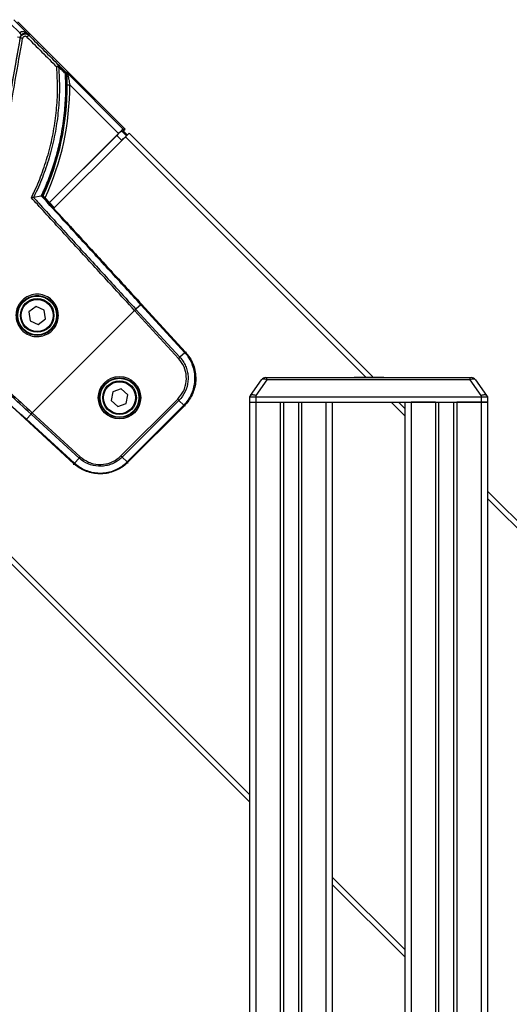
# Model space of a CAD drawing. Header units: millimetres. Extents: x 0 to 420, y 0 to 297.
# Tile 39 of 69: x 110 to 123, y 222 to 249. Entities that reach past the tile are written whole.
import ezdxf

# ---------------------------------------------------------------- set-up
doc = ezdxf.new("R2010")
doc.units = ezdxf.units.MM

msp = doc.modelspace()

# ---------------------------------------------------------------- linework, layer by layer
at = {"color": 7, "linetype": 'Continuous', "lineweight": 25}
for p, q in [((109.60663, 248.56115), (109.34088, 248.8269)), ((109.44209, 248.92811), (109.8531, 248.5171)), ((112.51912, 245.90062), (109.60792, 248.81182)), ((109.61491, 248.43162), (109.2047, 246.1052)), ((109.61491, 248.43162), (109.54444, 248.44405)), ((109.65634, 248.50975), (109.60663, 248.56115)), ((109.62171, 248.41594), (109.61491, 248.43162)), ((109.8531, 248.5171), (109.86398, 248.49201)), ((110.87635, 247.48046), (110.89687, 247.4742)), ((110.89687, 247.4742), (112.47045, 245.90062)), ((110.9181, 247.12778), (110.98963, 247.12841)), ((112.34177, 245.77627), (110.98963, 247.12841)), ((112.34177, 245.77627), (110.42914, 243.86364)), ((110.43175, 243.86449), (112.29292, 245.72566)), ((110.56178, 243.71519), (112.53193, 245.68535)), ((112.43258, 245.586), (112.29292, 245.72566)), ((112.42161, 245.85), (112.46851, 245.85)), ((112.42161, 245.85), (112.55801, 245.7136)), ((112.46851, 245.85), (112.51912, 245.90062)), ((112.46851, 245.85), (112.56974, 245.74877)), ((112.47045, 245.90062), (112.51912, 245.90062)), ((112.53193, 245.68535), (112.63316, 245.78658)), ((112.53193, 245.68535), (119.18503, 239.03225)), ((112.55801, 245.7136), (112.56974, 245.74877)), ((112.63316, 245.78658), (119.38749, 239.03225)), ((110.20272, 244.03904), (109.99037, 244.00541)), ((110.21043, 244.04098), (110.20272, 244.03904)), ((110.23367, 244.04889), (110.23391, 244.04905)), ((110.23391, 244.04905), (110.25324, 244.05203)), ((109.99037, 244.00541), (109.98822, 244.00513)), ((110.42914, 243.86364), (110.30665, 243.99731)), ((110.42914, 243.86364), (110.43175, 243.86449)), ((110.56531, 243.71873), (110.43175, 243.86449)), ((112.95945, 241.03504), (112.82097, 240.90814)), ((114.17712, 239.70619), (112.95945, 241.03504)), ((112.9762, 241.05039), (114.19387, 239.72154)), ((110.05887, 240.984), (109.86117, 240.83434)), ((109.86117, 240.83434), (109.89193, 240.58829)), ((112.7858, 240.87425), (109.95333, 238.04178)), ((110.28733, 240.88761), (110.05887, 240.984)), ((110.31809, 240.64157), (110.28733, 240.88761)), ((112.78498, 240.87516), (112.7858, 240.87425)), ((112.8218, 240.90723), (112.7858, 240.87425)), ((114.00267, 239.54628), (112.7858, 240.87425)), ((112.82097, 240.90814), (112.8218, 240.90723)), ((112.8218, 240.90723), (114.03863, 239.57929)), ((109.89193, 240.58829), (110.12039, 240.49191)), ((110.12039, 240.49191), (110.31809, 240.64157)), ((114.17712, 239.70619), (114.03863, 239.57929)), ((114.19454, 239.72081), (114.22252, 239.7202)), ((111.1063, 236.63349), (108.25975, 239.24187)), ((115.99474, 238.52374), (116.29803, 238.95689)), ((116.44462, 238.95689), (116.14132, 238.52374)), ((116.4153, 239.01794), (116.44462, 239.01794)), ((116.44462, 238.95689), (116.44462, 239.01794)), ((116.44462, 239.01794), (122.06545, 239.01794)), ((122.06545, 238.95689), (116.44462, 238.95689)), ((118.8617, 239.03225), (118.8617, 239.01794)), ((118.8617, 239.03225), (118.87183, 239.03225)), ((118.87183, 239.03225), (118.87183, 239.01794)), ((118.87183, 239.03225), (118.87439, 239.03225)), ((118.87439, 239.03225), (118.87439, 239.01794)), ((118.87439, 239.03225), (118.90257, 239.03225)), ((118.90257, 239.03225), (118.90257, 239.01794)), ((118.90257, 239.03225), (119.01873, 239.03225)), ((119.01873, 239.03225), (119.01873, 239.01794)), ((119.01873, 239.03225), (119.04482, 239.03225)), ((119.04482, 239.03225), (119.04482, 239.01794)), ((119.04482, 239.03225), (119.17402, 239.03225)), ((119.17402, 239.03225), (119.17402, 239.01794)), ((119.17402, 239.03225), (119.20057, 239.03225)), ((119.20057, 239.03225), (119.22894, 239.03225)), ((119.20057, 239.03225), (119.20057, 239.01794)), ((119.40827, 239.03225), (119.40827, 239.01794)), ((119.40827, 239.03225), (119.41036, 239.03225)), ((119.41036, 239.03225), (119.41036, 239.01794)), ((119.41036, 239.03225), (119.46524, 239.03225)), ((119.46524, 239.03225), (119.46524, 239.01794)), ((119.46524, 239.03225), (119.49134, 239.03225)), ((119.49134, 239.03225), (119.49134, 239.01794)), ((119.49134, 239.03225), (119.53078, 239.03225)), ((119.53078, 239.03225), (119.53078, 239.01794)), ((119.53078, 239.03225), (119.55896, 239.03225)), ((119.55896, 239.01794), (119.55896, 239.03225)), ((119.67398, 239.01794), (119.67398, 239.03404)), ((122.06545, 238.95689), (122.06545, 239.01794)), ((122.06545, 239.01794), (122.09476, 239.01794)), ((122.36874, 238.52374), (122.06545, 238.95689)), ((122.21203, 238.95689), (122.51533, 238.52374)), ((112.18039, 238.62326), (112.13271, 238.37993)), ((112.41496, 238.70364), (112.18039, 238.62326)), ((112.60185, 238.54068), (112.41496, 238.70364)), ((112.13271, 238.37993), (112.3196, 238.21697)), ((112.40773, 236.84949), (113.97806, 238.41982)), ((114.01258, 238.3853), (112.44228, 236.81501)), ((112.55417, 238.29735), (112.60185, 238.54068)), ((114.1454, 238.25248), (114.01258, 238.3853)), ((115.96487, 238.48109), (115.96238, 238.33793)), ((115.96238, 238.33793), (115.96238, 184.29539)), ((115.96238, 238.33793), (116.14132, 238.33793)), ((115.96238, 238.33793), (116.14132, 238.33793)), ((115.99474, 238.52374), (115.96487, 238.48109)), ((115.96487, 238.48109), (116.14132, 238.48109)), ((116.14132, 238.52374), (116.14132, 238.48109)), ((116.14132, 238.48109), (116.14132, 238.33793)), ((116.14132, 238.48109), (122.36874, 238.48109)), ((116.14132, 238.33793), (116.81059, 238.33793)), ((116.14132, 238.33793), (122.36874, 238.33793)), ((116.14132, 238.33793), (116.14132, 184.29539)), ((116.81059, 238.33793), (116.81059, 184.29539)), ((116.90005, 238.33793), (116.90005, 184.29539)), ((117.31525, 238.33793), (117.31525, 184.29539)), ((117.4047, 238.33793), (117.4047, 184.29539)), ((117.4047, 238.33793), (118.07397, 238.33793)), ((118.07397, 238.33793), (118.07397, 184.29539)), ((118.25292, 238.33793), (118.25292, 184.29539)), ((119.87935, 238.33793), (120.25715, 237.96014)), ((120.08181, 238.33793), (120.25715, 238.16259)), ((120.25715, 238.33793), (120.25715, 184.29539)), ((121.10536, 238.33793), (120.4361, 238.33793)), ((120.4361, 238.33793), (120.4361, 184.29539)), ((121.10536, 238.33793), (121.10536, 184.29539)), ((121.19482, 238.33793), (121.19482, 184.29539)), ((121.61002, 238.33793), (121.61002, 184.29539)), ((121.69947, 238.33793), (121.69947, 184.29539)), ((122.36874, 238.33793), (121.69947, 238.33793)), ((122.36874, 238.52374), (122.36874, 238.48109)), ((122.36874, 238.48109), (122.36874, 238.33793)), ((122.36874, 238.48109), (122.54519, 238.48109)), ((122.54769, 238.33793), (122.36874, 238.33793)), ((122.36874, 238.33793), (122.54769, 238.33793)), ((122.36874, 238.33793), (122.36874, 184.29539)), ((122.51533, 238.52374), (122.54519, 238.48109)), ((122.54519, 238.48109), (122.54769, 238.33793)), ((122.54769, 238.33793), (122.54769, 184.29539)), ((105.04101, 238.19442), (115.96238, 227.27305)), ((105.14223, 238.29565), (115.96238, 227.47551)), ((109.92035, 238.00579), (109.95333, 238.04178)), ((109.95333, 238.04178), (109.95243, 238.04261)), ((109.95333, 238.04178), (111.28127, 236.82494)), ((112.3196, 238.21697), (112.55417, 238.29735)), ((112.5751, 236.68219), (114.1454, 238.25248)), ((114.16158, 238.23654), (112.59093, 236.66588)), ((114.16216, 238.23712), (114.16158, 238.23654)), ((114.19014, 238.23651), (114.16216, 238.23712)), ((109.79255, 237.86813), (109.91944, 238.00662)), ((109.79255, 237.86813), (111.1214, 236.65047)), ((109.92035, 238.00579), (109.91944, 238.00662)), ((111.24829, 236.78895), (109.92035, 238.00579)), ((111.1214, 236.65047), (111.24829, 236.78895)), ((112.5751, 236.68219), (112.44228, 236.81501)), ((111.10678, 236.63305), (111.1063, 236.63349)), ((111.10739, 236.60507), (111.10678, 236.63305)), ((112.59093, 236.66588), (112.59046, 236.66542)), ((112.59046, 236.66542), (112.59107, 236.63744)), ((122.54769, 235.87205), (168.30897, 190.11077)), ((122.54769, 235.66959), (168.20774, 190.00955)), ((118.25292, 225.18497), (120.25715, 223.18074)), ((118.25292, 224.98251), (120.25715, 222.97828))]:
    msp.add_line(p, q, dxfattribs=at)
at = {"color": 7, "linetype": 'Continuous', "lineweight": 25, "flags": 128}
msp.add_lwpolyline([(110.91317, 247.42861), (110.90987, 247.42963), (110.89718, 247.43355)], dxfattribs=at)
at = {"color": 7, "linetype": 'Continuous', "lineweight": 25}
for centre, radius in [((110.08963, 240.73795), 0.53685), ((110.08963, 240.73795), 0.46527), ((110.08963, 240.73795), 0.44379), ((112.36728, 238.46031), 0.58766), ((112.36728, 238.46031), 0.55189), ((112.36728, 238.46031), 0.53685), ((112.36728, 238.46031), 0.46527), ((112.36728, 238.46031), 0.44379)]:
    msp.add_circle(centre, radius, dxfattribs=at)
for centre, radius, start, end in [((109.62386, 248.13353), 0.28242, 77.11012, 90.436081), ((109.95048, 248.32828), 0.18517, 117.845525, 140.252828), ((110.79742, 247.47864), 0.21734, 120.461633, 139.488722), ((110.70418, 246.76469), 0.85817, 91.355926, 94.813266), ((110.65246, 247.64686), 0.03968, 322.338761, 28.812623), ((110.84078, 247.4604), 0.04084, 322.489774, 29.420823), ((110.87918, 247.36221), 0.07357, 75.841117, 94.688673), ((110.82571, 247.42989), 0.07156, 2.928958, 44.962076), ((110.9636, 247.43563), 0.05091, 187.921659, 244.804707), ((103.76284, 247.06475), 7.15554, 335.100212, 0.504682), ((103.76284, 247.06475), 7.22708, 334.885019, 0.504682), ((114.63802, 239.20648), 0.67913, 130.770116, 132.687175), ((116.4153, 238.87478), 0.14316, 90, 145), ((122.09476, 238.87478), 0.14316, 35, 90), ((114.62766, 238.73161), 0.67913, 224.812825, 226.729884), ((112.09597, 236.19992), 0.67913, 43.270116, 45.187175), ((111.6211, 236.18956), 0.67913, 137.312825, 139.229884)]:
    msp.add_arc(centre, radius, start, end, dxfattribs=at)
for centre, major_axis, ratio, start_param, end_param in [((109.60704, 248.81094), (-0.05061, 0.05061), 0.01745506, 4.71238898, 6.26573201), ((105.05197, 233.22331), (21.69331, 122.79755), 0.01501272, 4.8201194, 4.8390795), ((105.12243, 233.21088), (21.64268, 122.84815), 0.01501786, 4.82010528, 4.83906538), ((109.75189, 248.41589), (0.14869, -0.14183), 0.6964659, 1.55434611, 3.10768914), ((109.75595, 248.40653), (-0.05709, 0.13164), 0.99774961, 0.3591266, 0.98654116), ((109.75189, 248.41589), (0.11836, 0.08114), 0.93100688, 0.1977557, 1.75109874), ((115.96095, 244.0494), (-50.61437, 50.61437), 0.01743761, 1.46638606, 1.48277086), ((116.01156, 244.10001), (-50.56375, 50.56375), 0.01745506, 1.46638606, 1.48277086), ((112.29513, 245.72345), (0.12654, 0.12654), 0.01745506, 0.01745329, 1.57079633), ((112.34398, 245.77406), (0.12654, 0.12654), 0.01745506, 0.01745329, 1.57079633), ((112.43147, 245.5871), (0.12654, 0.12654), 0.00872687, 4.71238898, 6.26573201), ((116.45899, 238.87478), (0.16325, -0.07819), 0.38900749, 1.84166142, 3.07722398), ((122.05107, 238.87478), (0.16325, 0.07819), 0.38900749, 0.06436867, 1.29993124)]:
    msp.add_ellipse(centre, major_axis=major_axis, ratio=ratio, start_param=start_param, end_param=end_param, dxfattribs=at)
for points, knots in [([(109.62171, 248.41594), (109.62602, 248.43142), (109.63465, 248.46242), (109.66606, 248.50018), (109.70702, 248.52589), (109.75437, 248.53661), (109.8025, 248.53112), (109.8398, 248.51383), (109.85784, 248.49755), (109.86398, 248.49201)], [0, 0, 0, 0, 0.15351269, 0.30737119, 0.46041214, 0.61300485, 0.76607506, 0.9203298, 1, 1, 1, 1]), ([(109.8081, 248.44668), (109.80502, 248.44946), (109.79599, 248.45764), (109.77732, 248.46636), (109.75322, 248.46919), (109.7295, 248.46388), (109.70899, 248.45103), (109.69329, 248.4321), (109.689, 248.41659), (109.68686, 248.40883)], [0, 0, 0, 0, 0.08012031, 0.23503521, 0.38831869, 0.54067557, 0.6932168, 0.84661494, 1, 1, 1, 1]), ([(109.92881, 243.99762), (109.95871, 244.05906), (110.07217, 244.29232), (110.24281, 244.70986), (110.41969, 245.2651), (110.54916, 245.83615), (110.62889, 246.4184), (110.66378, 247.01268), (110.64295, 247.41287), (110.63218, 247.61983)], [0, 0, 0, 0, 0.05485942, 0.20824538, 0.3616315, 0.5223732, 0.67789741, 0.83342212, 1, 1, 1, 1]), ([(110.68388, 247.62261), (110.69471, 247.41417), (110.71566, 247.0111), (110.68045, 246.41254), (110.60008, 245.82609), (110.46957, 245.25091), (110.29137, 244.69164), (110.12369, 244.28188), (110.01524, 244.05697), (109.99037, 244.00541)], [0, 0, 0, 0, 0.168116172, 0.325086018, 0.482055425, 0.644298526, 0.799122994, 0.95394733, 1, 1, 1, 1]), ([(110.87317, 247.43553), (110.84173, 247.46659), (110.77885, 247.52872), (110.71554, 247.59131), (110.68388, 247.62261)], [0, 0, 0, 0, 0.49993989, 1, 1, 1, 1]), ([(110.68723, 247.66598), (110.71886, 247.63494), (110.78212, 247.57287), (110.84494, 247.51126), (110.87635, 247.48046)], [0, 0, 0, 0, 0.50001884, 1, 1, 1, 1]), ([(110.20272, 244.03904), (110.26387, 244.17536), (110.38618, 244.44801), (110.53748, 244.87278), (110.66404, 245.30782), (110.77366, 245.80117), (110.84984, 246.32985), (110.88833, 246.89256), (110.87823, 247.25419), (110.87317, 247.43553)], [0, 0, 0, 0, 0.12808661, 0.25617325, 0.38634783, 0.51652245, 0.68942454, 0.8442607, 1, 1, 1, 1]), ([(110.89718, 247.43355), (110.90217, 247.25225), (110.91214, 246.88967), (110.87346, 246.32549), (110.79026, 245.74895), (110.65383, 245.16442), (110.4708, 244.59649), (110.31773, 244.22894), (110.23369, 244.04893), (110.23367, 244.04889)], [0, 0, 0, 0, 0.15631003, 0.3126199, 0.48667498, 0.65766946, 0.82896324, 0.9999575, 1, 1, 1, 1]), ([(110.91317, 247.42861), (110.91189, 247.4397), (110.90986, 247.4573), (110.90075, 247.4699), (110.89694, 247.47413), (110.89687, 247.4742)], [0, 0, 0, 0, 0.62622369, 0.99380864, 1, 1, 1, 1]), ([(110.89687, 247.4742), (110.89699, 247.47408), (110.90525, 247.46551), (110.92588, 247.44065), (110.93573, 247.40931), (110.94193, 247.38956)], [0, 0, 0, 0, 0.00535512, 0.37341157, 1, 1, 1, 1]), ([(110.9181, 247.12778), (110.91742, 247.18335), (110.91627, 247.27693), (110.91395, 247.37752), (110.91335, 247.41663), (110.91317, 247.42861)], [0, 0, 0, 0, 0.503581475, 0.847892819, 1, 1, 1, 1]), ([(110.94193, 247.38956), (110.94383, 247.37907), (110.95026, 247.34372), (110.96687, 247.25591), (110.98108, 247.17632), (110.98963, 247.12841)], [0, 0, 0, 0, 0.14370423, 0.48449872, 1, 1, 1, 1]), ([(110.23367, 244.04889), (110.23246, 244.0483), (110.23005, 244.04712), (110.22027, 244.04427), (110.2129, 244.04181), (110.21043, 244.04098)], [0, 0, 0, 0, 0.39955767, 0.79806579, 1, 1, 1, 1]), ([(112.95945, 241.03504), (112.81733, 241.19016), (112.39096, 241.65553), (111.68084, 242.43147), (110.90681, 243.27823), (110.41696, 243.81469), (110.21061, 244.04078), (110.21043, 244.04098)], [0, 0, 0, 0, 0.15486045, 0.46459041, 0.77432041, 0.99979929, 1, 1, 1, 1]), ([(110.23391, 244.04905), (110.43861, 243.82483), (110.9264, 243.2905), (111.69853, 242.44585), (112.40812, 241.67045), (112.83418, 241.2054), (112.9762, 241.05039)], [0, 0, 0, 0, 0.22433869, 0.53460502, 0.84487137, 1, 1, 1, 1]), ([(110.30665, 243.99731), (110.30042, 244.00406), (110.28796, 244.01758), (110.27128, 244.03506), (110.25925, 244.04715), (110.25417, 244.05172), (110.25343, 244.05197), (110.25324, 244.05203)], [0, 0, 0, 0, 0.24152506, 0.48345264, 0.71333447, 0.9248009, 1, 1, 1, 1]), ([(109.98822, 244.00513), (109.98056, 244.00426), (109.96429, 244.00242), (109.94324, 243.99963), (109.93117, 243.99795), (109.92897, 243.99764), (109.92881, 243.99762)], [0, 0, 0, 0, 0.42072111, 0.89458838, 0.9925788, 1, 1, 1, 1]), ([(112.78498, 240.87516), (112.59806, 241.07912), (112.12674, 241.59346), (111.51374, 242.26322), (110.80399, 243.03936), (110.32305, 243.56577), (109.98428, 243.93686), (109.92881, 243.99762)], [0, 0, 0, 0, 0.196018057, 0.494288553, 0.643393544, 0.941612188, 1, 1, 1, 1]), ([(109.98822, 244.00513), (109.98823, 244.00511), (110.03618, 243.95259), (110.36736, 243.5898), (110.84061, 243.07177), (111.55014, 242.29584), (112.16294, 241.62625), (112.63411, 241.11205), (112.82097, 240.90814)], [0, 0, 0, 0, 0.00001442, 0.05089338, 0.35148568, 0.50177742, 0.80242185, 1, 1, 1, 1]), ([(110.67631, 240.74093), (110.67399, 240.70019), (110.6679, 240.59369), (110.60163, 240.4301), (110.47158, 240.27779), (110.29743, 240.17732), (110.10011, 240.14012), (109.90149, 240.17035), (109.72407, 240.26463), (109.58785, 240.41234), (109.50815, 240.5967), (109.49589, 240.77232), (109.53095, 240.94221), (109.61168, 241.09855), (109.75779, 241.23623), (109.94131, 241.31788), (110.14156, 241.33413), (110.33584, 241.28319), (110.5025, 241.17078), (110.62187, 241.00976), (110.67115, 240.85708), (110.67519, 240.76616), (110.67631, 240.74093)], [0, 0, 0, 0, 0.03323949, 0.08687909, 0.14056404, 0.19422418, 0.24789284, 0.30157826, 0.35528206, 0.40899372, 0.46269622, 0.51639112, 0.54995816, 0.60359957, 0.65724957, 0.71092302, 0.76461777, 0.81832052, 0.87201883, 0.92570757, 0.97938703, 1, 1, 1, 1]), ([(110.64104, 240.74029), (110.63999, 240.76397), (110.63622, 240.84932), (110.58999, 240.99265), (110.47795, 241.1438), (110.3215, 241.24928), (110.1391, 241.29704), (109.95112, 241.28173), (109.77883, 241.20503), (109.64164, 241.07576), (109.56582, 240.92898), (109.53285, 240.76948), (109.54431, 240.60462), (109.61908, 240.43155), (109.74692, 240.29289), (109.91348, 240.20442), (110.09995, 240.17607), (110.28521, 240.21105), (110.4487, 240.3054), (110.57083, 240.44841), (110.63311, 240.602), (110.63885, 240.70203), (110.64104, 240.74029)], [0, 0, 0, 0, 0.0206129, 0.07428641, 0.12796383, 0.18165065, 0.23534653, 0.28904142, 0.34272115, 0.3963801, 0.45002856, 0.48359723, 0.53728904, 0.59098212, 0.64468169, 0.69837601, 0.75205911, 0.80573429, 0.85940768, 0.91308245, 0.96675784, 1, 1, 1, 1]), ([(109.91944, 238.00662), (109.71553, 238.19347), (109.20133, 238.66465), (108.53175, 239.27745), (107.75581, 239.98697), (107.23778, 240.46022), (106.87499, 240.79141), (106.82247, 240.83935), (106.82245, 240.83937)], [0, 0, 0, 0, 0.19757848, 0.49822254, 0.64851409, 0.94910601, 0.99998557, 1, 1, 1, 1]), ([(106.82997, 240.89877), (106.89072, 240.8433), (107.26181, 240.50454), (107.78822, 240.02359), (108.56436, 239.31385), (109.23413, 238.70085), (109.74846, 238.22952), (109.95243, 238.04261)], [0, 0, 0, 0, 0.0583884, 0.35660668, 0.50571149, 0.80398162, 1, 1, 1, 1]), ([(114.14588, 238.25297), (114.16729, 238.27559), (114.22869, 238.34047), (114.31419, 238.46375), (114.39049, 238.62331), (114.43907, 238.79523), (114.45863, 238.97657), (114.44551, 239.16628), (114.39819, 239.34892), (114.32092, 239.51651), (114.24328, 239.63131), (114.19061, 239.69093), (114.17758, 239.70568)], [0, 0, 0, 0, 0.05828549, 0.16715566, 0.27917508, 0.38802937, 0.50003474, 0.61900413, 0.74212958, 0.85106587, 0.96315761, 1, 1, 1, 1]), ([(114.19454, 239.72081), (114.20785, 239.70575), (114.26112, 239.64554), (114.3404, 239.52832), (114.41943, 239.3584), (114.46788, 239.17105), (114.48197, 238.97813), (114.46176, 238.79181), (114.41284, 238.61687), (114.33443, 238.45319), (114.24739, 238.32706), (114.18404, 238.26021), (114.16216, 238.23712)], [0, 0, 0, 0, 0.03683633, 0.14734674, 0.25785685, 0.37890954, 0.49996205, 0.61039975, 0.72083755, 0.83127913, 0.94172098, 1, 1, 1, 1]), ([(114.17758, 239.70568), (114.17743, 239.70585), (114.17727, 239.70602), (114.17712, 239.70619), (114.17712, 239.70619)], [0, 0, 0, 0, 0.99372571, 1, 1, 1, 1]), ([(114.19387, 239.72154), (114.19394, 239.72145), (114.19417, 239.72121), (114.19439, 239.72097), (114.19454, 239.72081)], [0, 0, 0, 0, 0.34128569, 1, 1, 1, 1]), ([(113.97806, 238.41982), (114.03674, 238.4907), (114.12673, 238.59938), (114.20637, 238.81836), (114.23014, 239.05113), (114.16848, 239.32568), (114.05793, 239.47275), (114.00267, 239.54628)], [0, 0, 0, 0, 0.22055615, 0.33820298, 0.55867094, 0.77936626, 1, 1, 1, 1]), ([(114.03863, 239.57929), (114.03863, 239.57929), (114.07136, 239.54356), (114.13078, 239.46631), (114.19959, 239.33751), (114.24537, 239.19875), (114.27504, 239.00686), (114.25031, 238.76172), (114.14444, 238.53594), (114.04902, 238.42176), (114.01258, 238.3853), (114.01258, 238.3853)], [0, 0, 0, 0, 0.00000327, 0.1105476, 0.22109252, 0.33165345, 0.44221475, 0.66232878, 0.88239995, 0.99999673, 1, 1, 1, 1]), ([(108.25975, 239.24187), (108.2949, 239.20976), (108.47092, 239.04896), (108.77269, 238.77572), (109.11824, 238.46595), (109.37203, 238.24004), (109.52866, 238.10118), (109.62585, 238.01521), (109.68653, 237.96162), (109.72639, 237.92644), (109.75226, 237.90362), (109.76778, 237.88994), (109.77728, 237.88157), (109.78311, 237.87643), (109.78669, 237.87327), (109.7889, 237.87133), (109.79026, 237.87013), (109.7911, 237.86939), (109.79162, 237.86893), (109.79196, 237.86864), (109.79218, 237.86844), (109.79232, 237.86832), (109.7924, 237.86825), (109.79245, 237.86821), (109.79249, 237.86818), (109.79251, 237.86816), (109.79252, 237.86815), (109.79253, 237.86814), (109.79254, 237.86814), (109.79254, 237.86814), (109.79254, 237.86814), (109.79254, 237.86813), (109.79254, 237.86813), (109.79254, 237.86813), (109.79255, 237.86813), (109.79255, 237.86813)], [0, 0, 0, 0, 0.06939873, 0.34752161, 0.5933705, 0.74578811, 0.84271713, 0.89842446, 0.93489172, 0.96069652, 0.97590122, 0.98516602, 0.99084945, 0.99434227, 0.99649004, 0.99781199, 0.99862722, 0.99913169, 0.99944566, 0.99964268, 0.99978644, 0.99986783, 0.9999161, 0.99994578, 0.99996701, 0.99997917, 0.99998653, 0.99999183, 0.99999482, 0.99999662, 0.99999795, 0.99999869, 0.99999915, 0.99999959, 1, 1, 1, 1]), ([(119.20057, 239.03225), (119.24958, 239.03225), (119.3136, 239.03225), (119.37346, 239.03225), (119.38749, 239.03225)], [0, 0, 0, 0, 0.76559378, 1, 1, 1, 1]), ([(119.57189, 239.03225), (119.58736, 239.03225), (119.61691, 239.03225), (119.64838, 239.03225), (119.666, 239.03225), (119.67212, 239.03225), (119.67516, 239.03225), (119.67385, 239.03225), (119.67378, 239.03225)], [0, 0, 0, 0, 0.274623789, 0.524493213, 0.761880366, 0.87800769, 0.993728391, 1, 1, 1, 1]), ([(116.14132, 238.52374), (116.141, 238.52381), (116.12186, 238.52798), (116.08622, 238.53415), (116.04116, 238.53722), (116.00894, 238.53403), (115.9976, 238.52777), (115.99479, 238.52381), (115.99474, 238.52374)], [0, 0, 0, 0, 0.004554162, 0.266751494, 0.499994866, 0.746532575, 0.995445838, 1, 1, 1, 1]), ([(122.51533, 238.52374), (122.51528, 238.52381), (122.51232, 238.52798), (122.50064, 238.53415), (122.46751, 238.53722), (122.42287, 238.53403), (122.38726, 238.52777), (122.36907, 238.52381), (122.36874, 238.52374)], [0, 0, 0, 0, 0.00455416, 0.26675149, 0.49999487, 0.74653257, 0.99544584, 1, 1, 1, 1]), ([(114.1454, 238.25248), (114.1454, 238.25249), (114.14556, 238.25265), (114.14572, 238.25281), (114.14588, 238.25297)], [0, 0, 0, 0, 0.00627429, 1, 1, 1, 1]), ([(111.1219, 236.65001), (111.14543, 236.6296), (111.21355, 236.57052), (111.34067, 236.49082), (111.50413, 236.42117), (111.67732, 236.38083), (111.8604, 236.36902), (112.04848, 236.39103), (112.22965, 236.44638), (112.3925, 236.53089), (112.5038, 236.61339), (112.56045, 236.66804), (112.57462, 236.6817)], [0, 0, 0, 0, 0.0582884, 0.1687334, 0.27917811, 0.38960805, 0.5000379, 0.62108268, 0.74212763, 0.85264156, 0.96315578, 1, 1, 1, 1]), ([(112.44228, 236.81501), (112.44228, 236.815), (112.40801, 236.78074), (112.33343, 236.71802), (112.20775, 236.64366), (112.07112, 236.59187), (111.88071, 236.55385), (111.63472, 236.56787), (111.40454, 236.66378), (111.28631, 236.75413), (111.24829, 236.78895), (111.24829, 236.78895)], [0, 0, 0, 0, 0.00000327, 0.1105476, 0.22109252, 0.33165345, 0.44221475, 0.66232878, 0.88239995, 0.99999673, 1, 1, 1, 1]), ([(111.28127, 236.82494), (111.35464, 236.76941), (111.46715, 236.68425), (111.6894, 236.61423), (111.92298, 236.60064), (112.19458, 236.67422), (112.33669, 236.79108), (112.40773, 236.84949)], [0, 0, 0, 0, 0.22055615, 0.33820298, 0.55867094, 0.77936626, 1, 1, 1, 1]), ([(112.57462, 236.6817), (112.57478, 236.68186), (112.57494, 236.68203), (112.5751, 236.68219), (112.5751, 236.68219)], [0, 0, 0, 0, 0.99372571, 1, 1, 1, 1]), ([(112.5751, 236.68219), (112.57877, 236.67846), (112.58481, 236.67232), (112.58974, 236.66723), (112.59051, 236.66635), (112.59093, 236.66588)], [0, 0, 0, 0, 0.41960496, 0.68991306, 1, 1, 1, 1]), ([(111.1214, 236.65047), (111.11789, 236.64658), (111.11213, 236.64019), (111.10742, 236.63488), (111.10669, 236.63397), (111.1063, 236.63349)], [0, 0, 0, 0, 0.419596, 0.68990633, 1, 1, 1, 1]), ([(112.59046, 236.66542), (112.57601, 236.65146), (112.51817, 236.59562), (112.40452, 236.5113), (112.23821, 236.42493), (112.05315, 236.36835), (111.86103, 236.34586), (111.67401, 236.35793), (111.4971, 236.39917), (111.33015, 236.47037), (111.20035, 236.55182), (111.1308, 236.61219), (111.10678, 236.63305)], [0, 0, 0, 0, 0.03683633, 0.14734674, 0.25785685, 0.37890954, 0.49996205, 0.61039975, 0.72083755, 0.83127913, 0.94172098, 1, 1, 1, 1]), ([(111.1214, 236.65047), (111.1214, 236.65047), (111.12156, 236.65031), (111.12173, 236.65016), (111.1219, 236.65001)], [0, 0, 0, 0, 0.00627429, 1, 1, 1, 1])]:
    msp.add_open_spline(points, degree=3, knots=knots, dxfattribs=at)
for points in [[(112.95945, 241.03504), (112.96184, 241.03723), (112.96663, 241.04162), (112.97175, 241.04631), (112.97525, 241.04952), (112.97589, 241.0501), (112.9762, 241.05039)], [(112.82097, 240.90814), (112.81843, 240.90581), (112.81336, 240.90117), (112.80442, 240.89297), (112.79488, 240.88423), (112.78828, 240.87818), (112.78497, 240.87516)], [(114.17712, 239.70619), (114.17951, 239.70838), (114.1843, 239.71277), (114.18942, 239.71746), (114.19292, 239.72067), (114.19355, 239.72125), (114.19387, 239.72154)], [(114.03863, 239.57929), (114.0361, 239.57696), (114.03103, 239.57231), (114.02209, 239.56411), (114.01257, 239.55536), (114.00597, 239.54931), (114.00267, 239.54628)], [(114.01258, 238.3853), (114.01015, 238.38773), (114.00528, 238.3926), (113.9967, 238.40118), (113.98756, 238.41032), (113.98123, 238.41665), (113.97806, 238.41982)], [(109.91945, 238.00662), (109.92177, 238.00915), (109.92642, 238.01423), (109.93461, 238.02317), (109.94335, 238.0327), (109.9494, 238.03931), (109.95243, 238.04261)], [(114.1454, 238.25248), (114.1477, 238.2502), (114.15231, 238.24563), (114.15725, 238.24075), (114.16064, 238.23742), (114.16127, 238.23683), (114.16158, 238.23654)], [(111.24829, 236.78895), (111.25062, 236.79149), (111.25527, 236.79656), (111.26346, 236.8055), (111.2722, 236.81504), (111.27825, 236.82164), (111.28127, 236.82494)], [(112.44228, 236.81501), (112.43985, 236.81744), (112.43498, 236.82229), (112.42639, 236.83086), (112.41724, 236.84), (112.4109, 236.84633), (112.40773, 236.84949)]]:
    msp.add_open_spline(points, degree=3, dxfattribs=at)

doc.saveas('drawing.dxf')
